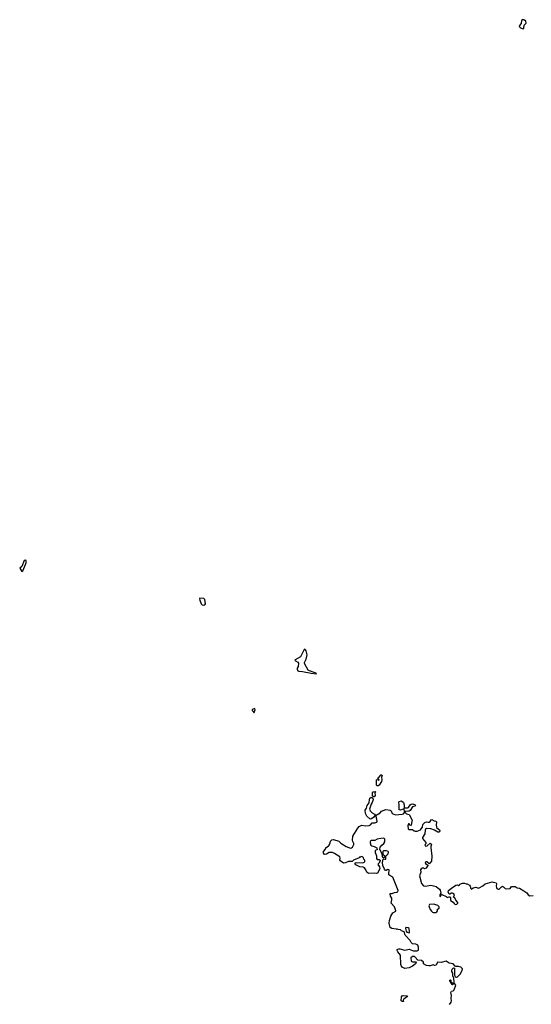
# Model space of a CAD drawing. Extents: x 2106670 to 2323771, y 35271 to 224896.
# Tile 119 of 256: x 2198129 to 2207544, y 106300 to 124437. Entities that reach past the tile are written whole.
import ezdxf

# ---------------------------------------------------------------- set-up
doc = ezdxf.new("R2010")
doc.units = 0

msp = doc.modelspace()

# ---------------------------------------------------------------- linework, layer by layer
at = {"layer": '0CON20XD'}
for points in [[(2207395, 124268), (2207407, 124283), (2207412, 124335), (2207448, 124375), (2207441, 124411), (2207421, 124431), (2207405, 124437), (2207385, 124434), (2207365, 124419), (2207355, 124365), (2207321, 124325), (2207326, 124305), (2207345, 124284), (2207395, 124268)], [(2198165, 114273), (2198185, 114284), (2198195, 114300), (2198245, 114435), (2198250, 114465), (2198242, 114482), (2198211, 114475), (2198165, 114366), (2198129, 114335), (2198165, 114273)], [(2201505, 113655), (2201535, 113660), (2201546, 113674), (2201535, 113757), (2201515, 113776), (2201445, 113783), (2201440, 113770), (2201443, 113747), (2201469, 113675), (2201485, 113657), (2201505, 113655)], [(2203585, 112390), (2203588, 112395), (2203565, 112406), (2203461, 112441), (2203437, 112455), (2203371, 112575), (2203371, 112595), (2203399, 112655), (2203417, 112735), (2203403, 112813), (2203391, 112831), (2203375, 112840), (2203365, 112833), (2203295, 112702), (2203197, 112645), (2203193, 112637), (2203204, 112625), (2203245, 112603), (2203262, 112585), (2203255, 112525), (2203236, 112494), (2203234, 112475), (2203250, 112445), (2203265, 112436), (2203335, 112431), (2203495, 112399), (2203585, 112390)], [(2202445, 111674), (2202461, 111725), (2202455, 111746), (2202425, 111739), (2202408, 111725), (2202404, 111715), (2202426, 111696), (2202435, 111676), (2202445, 111674)], [(2204725, 110322), (2204703, 110323), (2204694, 110334), (2204694, 110435), (2204705, 110440), (2204740, 110430), (2204742, 110435), (2204720, 110475), (2204758, 110502), (2204772, 110525), (2204795, 110530), (2204800, 110515), (2204787, 110483), (2204794, 110435), (2204788, 110405), (2204745, 110338), (2204725, 110322)], [(2204585, 109709), (2204575, 109714), (2204518, 109765), (2204491, 109815), (2204487, 109875), (2204508, 109912), (2204522, 109965), (2204560, 110010), (2204565, 110075), (2204572, 110095), (2204595, 110113), (2204611, 110111), (2204628, 110098), (2204634, 110075), (2204615, 110015), (2204596, 109985), (2204565, 109895), (2204581, 109865), (2204618, 109828), (2204656, 109805), (2204668, 109785), (2204648, 109745), (2204605, 109714), (2204585, 109709)], [(2204655, 110119), (2204639, 110119), (2204624, 110144), (2204622, 110195), (2204635, 110213), (2204675, 110220), (2204680, 110215), (2204666, 110194), (2204669, 110145), (2204655, 110119)], [(2205212, 109852), (2205202, 109895), (2205195, 109902), (2205135, 109874), (2205114, 109884), (2205112, 109975), (2205104, 110025), (2205115, 110039), (2205155, 110047), (2205191, 110015), (2205206, 109975), (2205202, 109925), (2205208, 109918), (2205265, 109919), (2205283, 109925), (2205314, 109976), (2205335, 109988), (2205365, 109992), (2205406, 109975), (2205411, 109965), (2205405, 109951), (2205355, 109936), (2205312, 109868), (2205295, 109860), (2205235, 109853), (2205212, 109852)], [(2205795, 107022), (2205765, 107018), (2205735, 107030), (2205684, 107006), (2205656, 107006), (2205615, 107017), (2205560, 107045), (2205557, 107077), (2205525, 107110), (2205455, 107112), (2205409, 107169), (2205395, 107178), (2205356, 107184), (2205329, 107155), (2205332, 107095), (2205355, 107081), (2205420, 107085), (2205428, 107075), (2205410, 107045), (2205355, 107000), (2205295, 106972), (2205215, 106963), (2205170, 106985), (2205146, 107015), (2205140, 107035), (2205136, 107206), (2205087, 107265), (2205073, 107293), (2205075, 107310), (2205105, 107323), (2205125, 107323), (2205215, 107299), (2205295, 107319), (2205355, 107291), (2205375, 107288), (2205444, 107284), (2205466, 107295), (2205468, 107355), (2205457, 107387), (2205418, 107408), (2205355, 107416), (2205330, 107440), (2205313, 107473), (2205224, 107575), (2205205, 107638), (2205155, 107653), (2205135, 107672), (2205095, 107678), (2205075, 107687), (2205055, 107683), (2204975, 107699), (2204948, 107718), (2204930, 107795), (2204934, 107845), (2204958, 107922), (2204998, 107985), (2205050, 108015), (2205050, 108025), (2205027, 108095), (2204967, 108165), (2204978, 108222), (2204977, 108255), (2204951, 108295), (2204944, 108336), (2204948, 108342), (2204985, 108342), (2205025, 108361), (2205067, 108363), (2205090, 108375), (2205095, 108395), (2204995, 108642), (2204940, 108670), (2204924, 108685), (2204919, 108715), (2204930, 108765), (2204926, 108776), (2204905, 108781), (2204875, 108766), (2204862, 108768), (2204842, 108792), (2204811, 108855), (2204808, 108915), (2204818, 108975), (2204825, 108982), (2204851, 108971), (2204865, 108974), (2204868, 109008), (2204855, 109020), (2204835, 109002), (2204825, 109000), (2204817, 109007), (2204808, 109025), (2204802, 109065), (2204756, 109156), (2204764, 109196), (2204795, 109234), (2204829, 109261), (2204849, 109295), (2204850, 109340), (2204835, 109354), (2204815, 109359), (2204774, 109356), (2204705, 109340), (2204665, 109320), (2204602, 109318), (2204585, 109307), (2204580, 109295), (2204580, 109275), (2204593, 109233), (2204607, 109217), (2204655, 109210), (2204702, 109185), (2204710, 109145), (2204685, 109140), (2204672, 109125), (2204672, 109095), (2204692, 109035), (2204692, 108985), (2204705, 108970), (2204745, 108970), (2204760, 108955), (2204760, 108935), (2204750, 108925), (2204750, 108915), (2204725, 108890), (2204720, 108875), (2204752, 108835), (2204759, 108795), (2204715, 108718), (2204695, 108710), (2204665, 108714), (2204545, 108710), (2204516, 108735), (2204499, 108779), (2204476, 108816), (2204448, 108828), (2204387, 108833), (2204315, 108872), (2204300, 108885), (2204300, 108905), (2204335, 108913), (2204445, 108908), (2204478, 108922), (2204480, 108955), (2204460, 108975), (2204458, 108998), (2204437, 109017), (2204415, 109020), (2204405, 109010), (2204385, 109010), (2204375, 109000), (2204270, 108955), (2204245, 108930), (2204178, 108932), (2204124, 108906), (2204085, 108901), (2204021, 108951), (2204027, 108995), (2204018, 109015), (2203921, 109081), (2203885, 109097), (2203825, 109098), (2203774, 109066), (2203745, 109058), (2203735, 109060), (2203720, 109085), (2203718, 109112), (2203758, 109155), (2203763, 109187), (2203775, 109190), (2203825, 109232), (2203843, 109275), (2203849, 109305), (2203871, 109329), (2203904, 109334), (2204000, 109305), (2204036, 109266), (2204138, 109208), (2204215, 109176), (2204235, 109181), (2204253, 109197), (2204276, 109246), (2204280, 109265), (2204259, 109299), (2204256, 109324), (2204261, 109399), (2204349, 109545), (2204375, 109574), (2204425, 109602), (2204495, 109590), (2204563, 109597), (2204582, 109608), (2204615, 109644), (2204665, 109645), (2204702, 109655), (2204709, 109675), (2204686, 109765), (2204690, 109785), (2204762, 109828), (2204785, 109861), (2204865, 109888), (2204946, 109876), (2204962, 109862), (2204984, 109814), (2205045, 109790), (2205168, 109802), (2205189, 109811), (2205215, 109840), (2205249, 109809), (2205295, 109796), (2205349, 109695), (2205348, 109668), (2205335, 109603), (2205325, 109597), (2205315, 109599), (2205295, 109622), (2205285, 109622), (2205271, 109585), (2205275, 109535), (2205295, 109520), (2205355, 109519), (2205386, 109496), (2205405, 109489), (2205445, 109492), (2205504, 109516), (2205519, 109531), (2205542, 109565), (2205547, 109615), (2205585, 109650), (2205615, 109662), (2205645, 109654), (2205665, 109656), (2205685, 109669), (2205702, 109698), (2205715, 109704), (2205755, 109680), (2205795, 109671), (2205801, 109655), (2205794, 109605), (2205798, 109565), (2205808, 109548), (2205857, 109515), (2205863, 109495), (2205855, 109480), (2205845, 109474), (2205824, 109474), (2205765, 109509), (2205693, 109533), (2205615, 109538), (2205598, 109525), (2205590, 109505), (2205585, 109442), (2205539, 109375), (2205541, 109355), (2205605, 109282), (2205605, 109258), (2205587, 109235), (2205594, 109214), (2205625, 109222), (2205685, 109266), (2205703, 109255), (2205706, 109244), (2205692, 109205), (2205692, 109188), (2205713, 109027), (2205710, 108935), (2205679, 108901), (2205665, 108890), (2205624, 108924), (2205605, 108924), (2205592, 108915), (2205597, 108895), (2205640, 108865), (2205640, 108855), (2205625, 108840), (2205608, 108805), (2205577, 108793), (2205558, 108808), (2205535, 108810), (2205514, 108796), (2205503, 108775), (2205508, 108735), (2205484, 108665), (2205526, 108525), (2205563, 108485), (2205595, 108476), (2205694, 108494), (2205793, 108473), (2205853, 108423), (2205864, 108405), (2205878, 108345), (2205860, 108315), (2205860, 108295), (2205875, 108280), (2205880, 108305), (2205895, 108320), (2205975, 108288), (2205995, 108268), (2206035, 108280), (2206048, 108278), (2206058, 108265), (2206058, 108215), (2206105, 108181), (2206125, 108155), (2206145, 108141), (2206171, 108145), (2206189, 108165), (2206189, 108175), (2206157, 108217), (2206139, 108259), (2206110, 108275), (2206124, 108306), (2206128, 108315), (2206118, 108335), (2206095, 108350), (2206075, 108350), (2206045, 108328), (2206035, 108330), (2206011, 108371), (2206020, 108395), (2206075, 108442), (2206155, 108497), (2206182, 108502), (2206205, 108488), (2206225, 108500), (2206230, 108515), (2206275, 108532), (2206315, 108532), (2206345, 108520), (2206365, 108519), (2206405, 108497), (2206421, 108475), (2206432, 108435), (2206445, 108424), (2206477, 108443), (2206525, 108456), (2206544, 108454), (2206565, 108440), (2206585, 108444), (2206655, 108485), (2206693, 108517), (2206825, 108554), (2206896, 108536), (2206905, 108527), (2206896, 108475), (2206906, 108455), (2206908, 108435), (2206935, 108419), (2206955, 108419), (2206996, 108464), (2207015, 108474), (2207035, 108467), (2207066, 108435), (2207085, 108428), (2207152, 108435), (2207182, 108468), (2207245, 108472), (2207285, 108448), (2207325, 108440), (2207408, 108388), (2207459, 108355), (2207484, 108315), (2207515, 108299), (2207578, 108302)], [(2204855, 109028), (2204865, 109030), (2204912, 109075), (2204916, 109105), (2204907, 109117), (2204882, 109128), (2204821, 109129), (2204811, 109115), (2204810, 109065), (2204855, 109028)], [(2205745, 107990), (2205785, 107992), (2205808, 108005), (2205817, 108023), (2205820, 108055), (2205847, 108073), (2205849, 108095), (2205843, 108105), (2205825, 108118), (2205750, 108145), (2205671, 108139), (2205661, 108115), (2205666, 108095), (2205684, 108045), (2205705, 108013), (2205725, 107996), (2205745, 107990)], [(2205295, 107619), (2205304, 107636), (2205295, 107694), (2205275, 107709), (2205236, 107714), (2205228, 107695), (2205239, 107645), (2205252, 107632), (2205295, 107619)], [(2206038, 106295), (2206068, 106342), (2206074, 106365), (2206069, 106415), (2206074, 106464), (2206063, 106515), (2206077, 106543), (2206105, 106548), (2206126, 106564), (2206158, 106655), (2206135, 106680), (2206115, 106680), (2206095, 106662), (2206085, 106668), (2206045, 106730), (2206044, 106745), (2206055, 106750), (2206061, 106745), (2206062, 106722), (2206070, 106710), (2206105, 106690), (2206118, 106692), (2206127, 106703), (2206120, 106780), (2206098, 106825), (2206100, 106875), (2206083, 106903), (2206083, 106927), (2206090, 106945), (2206115, 106970), (2206130, 106965), (2206130, 106835), (2206145, 106810), (2206155, 106800), (2206165, 106800), (2206185, 106808), (2206236, 106854), (2206274, 106925), (2206278, 106955), (2206245, 106987), (2206205, 106998), (2206155, 106998), (2206140, 107005), (2206108, 107045), (2206035, 107061), (2205975, 107097), (2205885, 107072), (2205820, 107075), (2205795, 107022)], [(2205165, 106350), (2205149, 106365), (2205155, 106435), (2205165, 106454), (2205185, 106465), (2205268, 106458), (2205255, 106440), (2205192, 106388), (2205186, 106375), (2205190, 106355), (2205185, 106352), (2205165, 106350)]]:
    msp.add_lwpolyline(points, dxfattribs=at)

doc.saveas('drawing.dxf')
